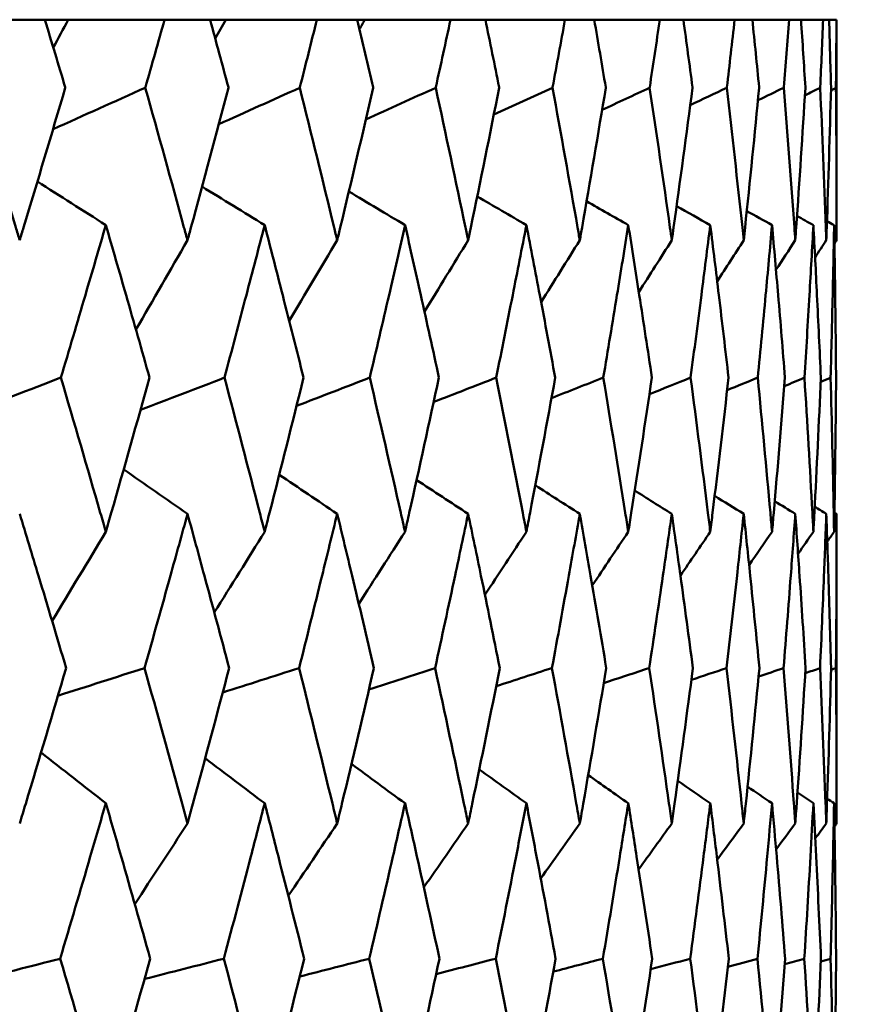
# Model space of a CAD drawing. Header units: millimetres. Extents: x 61 to 1929, y 482 to 2664.
# Tile 172 of 219: x 1033.46 to 1036.68, y 717.6 to 721.35. Entities that reach past the tile are written whole.
import ezdxf

# ---------------------------------------------------------------- set-up
doc = ezdxf.new("R2010")
doc.units = ezdxf.units.MM
doc.header["$LTSCALE"] = 10
doc.layers.add('Widoczne (ISO)', color=7, linetype='Continuous', lineweight=50)

msp = doc.modelspace()

# ---------------------------------------------------------------- linework, layer by layer
at = {"layer": 'Widoczne (ISO)'}
for p, q in [((1033.5567, 721.3536), (1033.3635, 721.3536)), ((1033.5567, 721.3536), (1033.6457, 721.3536)), ((1033.6457, 721.3536), (1034.0128, 721.3536)), ((1034.1865, 721.3536), (1034.0128, 721.3536)), ((1034.1865, 721.3536), (1034.2459, 721.3536)), ((1034.2459, 721.3536), (1034.5933, 721.3536)), ((1034.7468, 721.3536), (1034.5933, 721.3536)), ((1034.7468, 721.3536), (1034.7764, 721.3536)), ((1034.7764, 721.3536), (1035.1026, 721.3536)), ((1035.2354, 721.3536), (1035.1026, 721.3536)), ((1035.2354, 721.3536), (1035.5389, 721.3536)), ((1035.6503, 721.3536), (1035.5389, 721.3536)), ((1035.6503, 721.3536), (1035.9003, 721.3536)), ((1035.9899, 721.3536), (1035.9003, 721.3536)), ((1035.9899, 721.3536), (1036.1854, 721.3536)), ((1036.253, 721.3536), (1036.1854, 721.3536)), ((1036.253, 721.3536), (1036.3931, 721.3536)), ((1036.4383, 721.3536), (1036.3931, 721.3536)), ((1036.4383, 721.3536), (1036.5226, 721.3536)), ((1036.5453, 721.3536), (1036.5226, 721.3536)), ((1036.5453, 721.3536), (1036.5734, 721.3536)), ((1036.5742, 721.3536), (1036.5734, 721.3536)), ((1036.5742, 721.3536), (1036.5742, 720.5133)), ((1036.5742, 719.4706), (1036.5742, 718.2908))]:
    msp.add_line(p, q, dxfattribs=at)
msp.add_circle((1016.5742, 751.3536), 50, dxfattribs=at)
for points, knots in [([(1033.6347, 721.0943), (1033.6345, 721.0948), (1033.6344, 721.0954), (1033.6086, 721.1818), (1033.5827, 721.2677), (1033.5567, 721.3536)], [0.02951568, 0.02951568, 0.02951568, 0.02951568, 0.02969929, 0.02969929, 0.05939589, 0.05939589, 0.05939589, 0.05939589]), ([(1034.0128, 721.3536), (1033.9887, 721.2677), (1033.9644, 721.1818), (1033.9399, 721.0954), (1033.9397, 721.0948), (1033.9396, 721.0943)], [0, 0, 0, 0, 0.02969567, 0.02969567, 0.02988021, 0.02988021, 0.02988021, 0.02988021]), ([(1034.2564, 721.0943), (1034.2563, 721.0948), (1034.2561, 721.0954), (1034.233, 721.1818), (1034.2098, 721.2677), (1034.1865, 721.3536)], [0.02951568, 0.02951568, 0.02951568, 0.02951568, 0.02969929, 0.02969929, 0.05939589, 0.05939589, 0.05939589, 0.05939589]), ([(1034.5933, 721.3536), (1034.5719, 721.2677), (1034.5504, 721.1818), (1034.5286, 721.0954), (1034.5284, 721.0948), (1034.5283, 721.0943)], [0, 0, 0, 0, 0.02969567, 0.02969567, 0.02988021, 0.02988021, 0.02988021, 0.02988021]), ([(1034.8083, 721.0943), (1034.8082, 721.0948), (1034.8081, 721.0954), (1034.7877, 721.1818), (1034.7674, 721.2677), (1034.7468, 721.3536)], [0.02951568, 0.02951568, 0.02951568, 0.02951568, 0.02969929, 0.02969929, 0.05939589, 0.05939589, 0.05939589, 0.05939589]), ([(1035.1026, 721.3536), (1035.0841, 721.2677), (1035.0654, 721.1818), (1035.0464, 721.0954), (1035.0463, 721.0948), (1035.0462, 721.0943)], [0, 0, 0, 0, 0.02969567, 0.02969567, 0.02988021, 0.02988021, 0.02988021, 0.02988021]), ([(1035.2883, 721.0943), (1035.2882, 721.0948), (1035.2881, 721.0954), (1035.2706, 721.1818), (1035.2531, 721.2677), (1035.2354, 721.3536)], [0.02951568, 0.02951568, 0.02951568, 0.02951568, 0.02969929, 0.02969929, 0.05939589, 0.05939589, 0.05939589, 0.05939589]), ([(1035.5389, 721.3536), (1035.5232, 721.2677), (1035.5074, 721.1818), (1035.4914, 721.0954), (1035.4913, 721.0948), (1035.4912, 721.0943)], [0, 0, 0, 0, 0.02969567, 0.02969567, 0.02988021, 0.02988021, 0.02988021, 0.02988021]), ([(1035.6944, 721.0943), (1035.6943, 721.0948), (1035.6942, 721.0954), (1035.6797, 721.1818), (1035.6651, 721.2677), (1035.6503, 721.3536)], [0.02951568, 0.02951568, 0.02951568, 0.02951568, 0.02969929, 0.02969929, 0.05939589, 0.05939589, 0.05939589, 0.05939589]), ([(1035.9003, 721.3536), (1035.8876, 721.2677), (1035.8747, 721.1818), (1035.8617, 721.0954), (1035.8616, 721.0948), (1035.8615, 721.0943)], [0, 0, 0, 0, 0.02969567, 0.02969567, 0.02988021, 0.02988021, 0.02988021, 0.02988021]), ([(1036.0251, 721.0943), (1036.025, 721.0948), (1036.0249, 721.0954), (1036.0134, 721.1818), (1036.0018, 721.2677), (1035.9899, 721.3536)], [0.02951568, 0.02951568, 0.02951568, 0.02951568, 0.02969929, 0.02969929, 0.05939589, 0.05939589, 0.05939589, 0.05939589]), ([(1036.1854, 721.3536), (1036.1757, 721.2677), (1036.1659, 721.1818), (1036.1558, 721.0954), (1036.1558, 721.0948), (1036.1557, 721.0943)], [0, 0, 0, 0, 0.02969567, 0.02969567, 0.02988021, 0.02988021, 0.02988021, 0.02988021]), ([(1036.2789, 721.0943), (1036.2789, 721.0948), (1036.2788, 721.0954), (1036.2704, 721.1818), (1036.2617, 721.2677), (1036.253, 721.3536)], [0.02951568, 0.02951568, 0.02951568, 0.02951568, 0.02969929, 0.02969929, 0.05939589, 0.05939589, 0.05939589, 0.05939589]), ([(1036.3931, 721.3536), (1036.3865, 721.2677), (1036.3797, 721.1818), (1036.3727, 721.0954), (1036.3727, 721.0948), (1036.3726, 721.0943)], [0, 0, 0, 0, 0.02969567, 0.02969567, 0.02988021, 0.02988021, 0.02988021, 0.02988021]), ([(1036.4551, 721.0943), (1036.455, 721.0948), (1036.455, 721.0954), (1036.4496, 721.1818), (1036.444, 721.2677), (1036.4383, 721.3536)], [0.02951568, 0.02951568, 0.02951568, 0.02951568, 0.02969929, 0.02969929, 0.05939589, 0.05939589, 0.05939589, 0.05939589]), ([(1036.5226, 721.3536), (1036.5191, 721.2677), (1036.5154, 721.1818), (1036.5115, 721.0954), (1036.5114, 721.0948), (1036.5114, 721.0943)], [0, 0, 0, 0, 0.02969567, 0.02969567, 0.02988021, 0.02988021, 0.02988021, 0.02988021]), ([(1036.5527, 721.0943), (1036.5527, 721.0948), (1036.5527, 721.0954), (1036.5504, 721.1818), (1036.5479, 721.2677), (1036.5453, 721.3536)], [0.02951568, 0.02951568, 0.02951568, 0.02951568, 0.02969929, 0.02969929, 0.05939589, 0.05939589, 0.05939589, 0.05939589]), ([(1036.5734, 721.3536), (1036.573, 721.2677), (1036.5723, 721.1818), (1036.5715, 721.0954), (1036.5715, 721.0948), (1036.5715, 721.0943)], [0, 0, 0, 0, 0.02969567, 0.02969567, 0.02988021, 0.02988021, 0.02988021, 0.02988021]), ([(1033.2823, 721.0943), (1033.3375, 720.917), (1033.392, 720.7396), (1033.4509, 720.546), (1033.4558, 720.5296), (1033.4608, 720.5133)], [0.0297954, 0.0297954, 0.0297954, 0.0297954, 0.09092493, 0.09092493, 0.09655955, 0.09655955, 0.09655955, 0.09655955]), ([(1033.4608, 720.5133), (1033.4657, 720.5295), (1033.4706, 720.5457), (1033.5292, 720.7394), (1033.5823, 720.9169), (1033.6347, 721.0943)], [0.0853813, 0.0853813, 0.0853813, 0.0853813, 0.09097809, 0.09097809, 0.15214536, 0.15214536, 0.15214536, 0.15214536]), ([(1033.9396, 721.0943), (1033.9894, 720.917), (1034.0385, 720.7396), (1034.0914, 720.546), (1034.0959, 720.5296), (1034.1004, 720.5133)], [0.0297954, 0.0297954, 0.0297954, 0.0297954, 0.09092493, 0.09092493, 0.09655955, 0.09655955, 0.09655955, 0.09655955]), ([(1034.1004, 720.5133), (1034.1048, 720.5295), (1034.1092, 720.5457), (1034.1619, 720.7394), (1034.2095, 720.9169), (1034.2564, 721.0943)], [0.0853813, 0.0853813, 0.0853813, 0.0853813, 0.09097809, 0.09097809, 0.15214536, 0.15214536, 0.15214536, 0.15214536]), ([(1034.5283, 721.0943), (1034.5725, 720.917), (1034.6161, 720.7396), (1034.6629, 720.546), (1034.6668, 720.5296), (1034.6708, 720.5133)], [0.0297954, 0.0297954, 0.0297954, 0.0297954, 0.09092493, 0.09092493, 0.09655955, 0.09655955, 0.09655955, 0.09655955]), ([(1034.6708, 720.5133), (1034.6747, 720.5295), (1034.6786, 720.5457), (1034.7251, 720.7394), (1034.7671, 720.9169), (1034.8083, 721.0943)], [0.0853813, 0.0853813, 0.0853813, 0.0853813, 0.09097809, 0.09097809, 0.15214536, 0.15214536, 0.15214536, 0.15214536]), ([(1035.0462, 721.0943), (1035.0847, 720.917), (1035.1225, 720.7396), (1035.1629, 720.546), (1035.1664, 720.5296), (1035.1698, 720.5133)], [0.0297954, 0.0297954, 0.0297954, 0.0297954, 0.09092493, 0.09092493, 0.09655955, 0.09655955, 0.09655955, 0.09655955]), ([(1035.1698, 720.5133), (1035.1731, 720.5295), (1035.1765, 720.5457), (1035.2167, 720.7394), (1035.2529, 720.9169), (1035.2883, 721.0943)], [0.0853813, 0.0853813, 0.0853813, 0.0853813, 0.09097809, 0.09097809, 0.15214536, 0.15214536, 0.15214536, 0.15214536]), ([(1035.4912, 721.0943), (1035.5238, 720.917), (1035.5556, 720.7396), (1035.5896, 720.546), (1035.5925, 720.5296), (1035.5954, 720.5133)], [0.0297954, 0.0297954, 0.0297954, 0.0297954, 0.09092493, 0.09092493, 0.09655955, 0.09655955, 0.09655955, 0.09655955]), ([(1035.5954, 720.5133), (1035.5982, 720.5295), (1035.601, 720.5457), (1035.6348, 720.7394), (1035.6649, 720.9169), (1035.6944, 721.0943)], [0.0853813, 0.0853813, 0.0853813, 0.0853813, 0.09097809, 0.09097809, 0.15214536, 0.15214536, 0.15214536, 0.15214536]), ([(1035.8615, 721.0943), (1035.8881, 720.917), (1035.9139, 720.7396), (1035.9413, 720.546), (1035.9436, 720.5296), (1035.9459, 720.5133)], [0.0297954, 0.0297954, 0.0297954, 0.0297954, 0.09092493, 0.09092493, 0.09655955, 0.09655955, 0.09655955, 0.09655955]), ([(1035.9459, 720.5133), (1035.9482, 720.5295), (1035.9505, 720.5457), (1035.9776, 720.7394), (1036.0017, 720.9169), (1036.0251, 721.0943)], [0.0853813, 0.0853813, 0.0853813, 0.0853813, 0.09097809, 0.09097809, 0.15214536, 0.15214536, 0.15214536, 0.15214536]), ([(1036.1557, 721.0943), (1036.1761, 720.917), (1036.1958, 720.7396), (1036.2165, 720.546), (1036.2182, 720.5296), (1036.22, 720.5133)], [0.0297954, 0.0297954, 0.0297954, 0.0297954, 0.09092493, 0.09092493, 0.09655955, 0.09655955, 0.09655955, 0.09655955]), ([(1036.22, 720.5133), (1036.2217, 720.5295), (1036.2234, 720.5457), (1036.2438, 720.7394), (1036.2617, 720.9169), (1036.2789, 721.0943)], [0.0853813, 0.0853813, 0.0853813, 0.0853813, 0.09097809, 0.09097809, 0.15214536, 0.15214536, 0.15214536, 0.15214536]), ([(1036.3726, 721.0943), (1036.3868, 720.917), (1036.4003, 720.7396), (1036.4142, 720.546), (1036.4154, 720.5296), (1036.4165, 720.5133)], [0.0297954, 0.0297954, 0.0297954, 0.0297954, 0.09092493, 0.09092493, 0.09655955, 0.09655955, 0.09655955, 0.09655955]), ([(1036.4165, 720.5133), (1036.4177, 720.5295), (1036.4188, 720.5457), (1036.4324, 720.7394), (1036.4441, 720.9169), (1036.4551, 721.0943)], [0.0853813, 0.0853813, 0.0853813, 0.0853813, 0.09097809, 0.09097809, 0.15214536, 0.15214536, 0.15214536, 0.15214536]), ([(1036.5114, 721.0943), (1036.5194, 720.917), (1036.5266, 720.7396), (1036.5336, 720.546), (1036.5342, 720.5296), (1036.5348, 720.5133)], [0.0297954, 0.0297954, 0.0297954, 0.0297954, 0.09092493, 0.09092493, 0.09655955, 0.09655955, 0.09655955, 0.09655955]), ([(1036.5348, 720.5133), (1036.5353, 720.5295), (1036.5359, 720.5457), (1036.5426, 720.7394), (1036.5481, 720.9169), (1036.5527, 721.0943)], [0.0853813, 0.0853813, 0.0853813, 0.0853813, 0.09097809, 0.09097809, 0.15214536, 0.15214536, 0.15214536, 0.15214536]), ([(1036.5715, 721.0943), (1036.5732, 720.917), (1036.5741, 720.7396), (1036.5742, 720.546), (1036.5742, 720.5296), (1036.5742, 720.5133)], [0.0297954, 0.0297954, 0.0297954, 0.0297954, 0.09092493, 0.09092493, 0.09655955, 0.09655955, 0.09655955, 0.09655955]), ([(1033.7891, 720.571), (1033.7632, 720.4821), (1033.7372, 720.3932), (1033.6801, 720.1994), (1033.649, 720.0945), (1033.6176, 719.9896)], [0.03078053, 0.03078053, 0.03078053, 0.03078053, 0.06149921, 0.06149921, 0.09773041, 0.09773041, 0.09773041, 0.09773041]), ([(1033.9558, 719.9896), (1033.9261, 720.0945), (1033.8963, 720.1994), (1033.8407, 720.3931), (1033.8149, 720.482), (1033.7891, 720.571)], [0.02528165, 0.02528165, 0.02528165, 0.02528165, 0.06150593, 0.06150593, 0.09223152, 0.09223152, 0.09223152, 0.09223152]), ([(1034.3944, 720.571), (1034.3713, 720.4821), (1034.348, 720.3932), (1034.297, 720.1994), (1034.2692, 720.0945), (1034.2411, 719.9896)], [0.03078053, 0.03078053, 0.03078053, 0.03078053, 0.06149921, 0.06149921, 0.09773041, 0.09773041, 0.09773041, 0.09773041]), ([(1034.5427, 719.9896), (1034.5164, 720.0945), (1034.4898, 720.1994), (1034.4403, 720.3931), (1034.4174, 720.482), (1034.3944, 720.571)], [0.02528165, 0.02528165, 0.02528165, 0.02528165, 0.06150593, 0.06150593, 0.09223152, 0.09223152, 0.09223152, 0.09223152]), ([(1034.9293, 720.571), (1034.9091, 720.4821), (1034.8888, 720.3932), (1034.844, 720.1994), (1034.8196, 720.0945), (1034.7949, 719.9896)], [0.03078053, 0.03078053, 0.03078053, 0.03078053, 0.06149921, 0.06149921, 0.09773041, 0.09773041, 0.09773041, 0.09773041]), ([(1035.0587, 719.9896), (1035.0358, 720.0945), (1035.0127, 720.1994), (1034.9695, 720.3931), (1034.9495, 720.482), (1034.9293, 720.571)], [0.02528165, 0.02528165, 0.02528165, 0.02528165, 0.06150593, 0.06150593, 0.09223152, 0.09223152, 0.09223152, 0.09223152]), ([(1035.3918, 720.571), (1035.3746, 720.4821), (1035.3572, 720.3932), (1035.3189, 720.1994), (1035.298, 720.0945), (1035.2767, 719.9896)], [0.03078053, 0.03078053, 0.03078053, 0.03078053, 0.06149921, 0.06149921, 0.09773041, 0.09773041, 0.09773041, 0.09773041]), ([(1035.5017, 719.9896), (1035.4824, 720.0945), (1035.4628, 720.1994), (1035.4261, 720.3931), (1035.4091, 720.482), (1035.3918, 720.571)], [0.02528165, 0.02528165, 0.02528165, 0.02528165, 0.06150593, 0.06150593, 0.09223152, 0.09223152, 0.09223152, 0.09223152]), ([(1035.7801, 720.571), (1035.7659, 720.4821), (1035.7516, 720.3932), (1035.7199, 720.1994), (1035.7025, 720.0945), (1035.6848, 719.9896)], [0.03078053, 0.03078053, 0.03078053, 0.03078053, 0.06149921, 0.06149921, 0.09773041, 0.09773041, 0.09773041, 0.09773041]), ([(1035.8701, 719.9896), (1035.8544, 720.0945), (1035.8384, 720.1994), (1035.8083, 720.3931), (1035.7943, 720.482), (1035.7801, 720.571)], [0.02528165, 0.02528165, 0.02528165, 0.02528165, 0.06150593, 0.06150593, 0.09223152, 0.09223152, 0.09223152, 0.09223152]), ([(1036.0926, 720.571), (1036.0815, 720.4821), (1036.0702, 720.3932), (1036.0452, 720.1994), (1036.0315, 720.0945), (1036.0174, 719.9896)], [0.03078053, 0.03078053, 0.03078053, 0.03078053, 0.06149921, 0.06149921, 0.09773041, 0.09773041, 0.09773041, 0.09773041]), ([(1036.1623, 719.9896), (1036.1502, 720.0945), (1036.1379, 720.1994), (1036.1145, 720.3931), (1036.1037, 720.482), (1036.0926, 720.571)], [0.02528165, 0.02528165, 0.02528165, 0.02528165, 0.06150593, 0.06150593, 0.09223152, 0.09223152, 0.09223152, 0.09223152]), ([(1036.328, 720.571), (1036.32, 720.4821), (1036.3119, 720.3932), (1036.2938, 720.1994), (1036.2837, 720.0945), (1036.2733, 719.9896)], [0.03078053, 0.03078053, 0.03078053, 0.03078053, 0.06149921, 0.06149921, 0.09773041, 0.09773041, 0.09773041, 0.09773041]), ([(1036.3772, 719.9896), (1036.3688, 720.0945), (1036.3602, 720.1994), (1036.3437, 720.3931), (1036.3359, 720.482), (1036.328, 720.571)], [0.02528165, 0.02528165, 0.02528165, 0.02528165, 0.06150593, 0.06150593, 0.09223152, 0.09223152, 0.09223152, 0.09223152]), ([(1036.4855, 720.571), (1036.4807, 720.4821), (1036.4757, 720.3932), (1036.4644, 720.1994), (1036.4581, 720.0945), (1036.4515, 719.9896)], [0.03078053, 0.03078053, 0.03078053, 0.03078053, 0.06149921, 0.06149921, 0.09773041, 0.09773041, 0.09773041, 0.09773041]), ([(1036.514, 719.9896), (1036.5093, 720.0945), (1036.5044, 720.1994), (1036.4948, 720.3931), (1036.4903, 720.482), (1036.4855, 720.571)], [0.02528165, 0.02528165, 0.02528165, 0.02528165, 0.06150593, 0.06150593, 0.09223152, 0.09223152, 0.09223152, 0.09223152]), ([(1036.5644, 720.571), (1036.5628, 720.4821), (1036.561, 720.3932), (1036.5567, 720.1994), (1036.554, 720.0945), (1036.5512, 719.9896)], [0.03078053, 0.03078053, 0.03078053, 0.03078053, 0.06149921, 0.06149921, 0.09773041, 0.09773041, 0.09773041, 0.09773041]), ([(1036.572, 719.9896), (1036.5711, 720.0945), (1036.57, 720.1994), (1036.5674, 720.3931), (1036.566, 720.482), (1036.5644, 720.571)], [0.02528165, 0.02528165, 0.02528165, 0.02528165, 0.06150593, 0.06150593, 0.09223152, 0.09223152, 0.09223152, 0.09223152]), ([(1033.6176, 719.9896), (1033.6684, 719.8181), (1033.7185, 719.6466), (1033.7751, 719.4508), (1033.7821, 719.4265), (1033.7891, 719.4023)], [0.02983351, 0.02983351, 0.02983351, 0.02983351, 0.0889495, 0.0889495, 0.09731113, 0.09731113, 0.09731113, 0.09731113]), ([(1033.7891, 719.4023), (1033.796, 719.4264), (1033.803, 719.4506), (1033.8591, 719.6464), (1033.9077, 719.818), (1033.9558, 719.9896)], [0.0806421, 0.0806421, 0.0806421, 0.0806421, 0.08897282, 0.08897282, 0.14811965, 0.14811965, 0.14811965, 0.14811965]), ([(1034.2411, 719.9896), (1034.2866, 719.8181), (1034.3314, 719.6466), (1034.3819, 719.4508), (1034.3881, 719.4265), (1034.3944, 719.4023)], [0.02983351, 0.02983351, 0.02983351, 0.02983351, 0.0889495, 0.0889495, 0.09731113, 0.09731113, 0.09731113, 0.09731113]), ([(1034.3944, 719.4023), (1034.4006, 719.4264), (1034.4068, 719.4506), (1034.4568, 719.6464), (1034.5001, 719.818), (1034.5427, 719.9896)], [0.0806421, 0.0806421, 0.0806421, 0.0806421, 0.08897282, 0.08897282, 0.14811965, 0.14811965, 0.14811965, 0.14811965]), ([(1034.7949, 719.9896), (1034.8349, 719.8181), (1034.8742, 719.6466), (1034.9184, 719.4508), (1034.9239, 719.4265), (1034.9293, 719.4023)], [0.02983351, 0.02983351, 0.02983351, 0.02983351, 0.0889495, 0.0889495, 0.09731113, 0.09731113, 0.09731113, 0.09731113]), ([(1034.9293, 719.4023), (1034.9347, 719.4264), (1034.9402, 719.4506), (1034.9839, 719.6464), (1035.0216, 719.818), (1035.0587, 719.9896)], [0.0806421, 0.0806421, 0.0806421, 0.0806421, 0.08897282, 0.08897282, 0.14811965, 0.14811965, 0.14811965, 0.14811965]), ([(1035.2767, 719.9896), (1035.3111, 719.8181), (1035.3448, 719.6466), (1035.3825, 719.4508), (1035.3872, 719.4265), (1035.3918, 719.4023)], [0.02983351, 0.02983351, 0.02983351, 0.02983351, 0.0889495, 0.0889495, 0.09731113, 0.09731113, 0.09731113, 0.09731113]), ([(1035.3918, 719.4023), (1035.3965, 719.4264), (1035.4011, 719.4506), (1035.4384, 719.6464), (1035.4704, 719.818), (1035.5017, 719.9896)], [0.0806421, 0.0806421, 0.0806421, 0.0806421, 0.08897282, 0.08897282, 0.14811965, 0.14811965, 0.14811965, 0.14811965]), ([(1035.6848, 719.9896), (1035.7134, 719.8181), (1035.7413, 719.6466), (1035.7724, 719.4508), (1035.7763, 719.4265), (1035.7801, 719.4023)], [0.02983351, 0.02983351, 0.02983351, 0.02983351, 0.0889495, 0.0889495, 0.09731113, 0.09731113, 0.09731113, 0.09731113]), ([(1035.7801, 719.4023), (1035.7839, 719.4264), (1035.7877, 719.4506), (1035.8184, 719.6464), (1035.8446, 719.818), (1035.8701, 719.9896)], [0.0806421, 0.0806421, 0.0806421, 0.0806421, 0.08897282, 0.08897282, 0.14811965, 0.14811965, 0.14811965, 0.14811965]), ([(1036.0174, 719.9896), (1036.0402, 719.8181), (1036.0622, 719.6466), (1036.0866, 719.4508), (1036.0896, 719.4265), (1036.0926, 719.4023)], [0.02983351, 0.02983351, 0.02983351, 0.02983351, 0.0889495, 0.0889495, 0.09731113, 0.09731113, 0.09731113, 0.09731113]), ([(1036.0926, 719.4023), (1036.0955, 719.4264), (1036.0985, 719.4506), (1036.1224, 719.6464), (1036.1427, 719.818), (1036.1623, 719.9896)], [0.0806421, 0.0806421, 0.0806421, 0.0806421, 0.08897282, 0.08897282, 0.14811965, 0.14811965, 0.14811965, 0.14811965]), ([(1036.2733, 719.9896), (1036.2901, 719.8181), (1036.3061, 719.6466), (1036.3237, 719.4508), (1036.3258, 719.4265), (1036.328, 719.4023)], [0.02983351, 0.02983351, 0.02983351, 0.02983351, 0.0889495, 0.0889495, 0.09731113, 0.09731113, 0.09731113, 0.09731113]), ([(1036.328, 719.4023), (1036.3301, 719.4264), (1036.3323, 719.4506), (1036.3493, 719.6464), (1036.3636, 719.818), (1036.3772, 719.9896)], [0.0806421, 0.0806421, 0.0806421, 0.0806421, 0.08897282, 0.08897282, 0.14811965, 0.14811965, 0.14811965, 0.14811965]), ([(1036.4515, 719.9896), (1036.4622, 719.8181), (1036.4722, 719.6466), (1036.4829, 719.4508), (1036.4842, 719.4265), (1036.4855, 719.4023)], [0.02983351, 0.02983351, 0.02983351, 0.02983351, 0.0889495, 0.0889495, 0.09731113, 0.09731113, 0.09731113, 0.09731113]), ([(1036.4855, 719.4023), (1036.4868, 719.4264), (1036.488, 719.4506), (1036.4982, 719.6464), (1036.5064, 719.818), (1036.514, 719.9896)], [0.0806421, 0.0806421, 0.0806421, 0.0806421, 0.08897282, 0.08897282, 0.14811965, 0.14811965, 0.14811965, 0.14811965]), ([(1036.5512, 719.9896), (1036.5558, 719.8181), (1036.5598, 719.6466), (1036.5635, 719.4508), (1036.5639, 719.4265), (1036.5644, 719.4023)], [0.02983351, 0.02983351, 0.02983351, 0.02983351, 0.0889495, 0.0889495, 0.09731113, 0.09731113, 0.09731113, 0.09731113]), ([(1036.5644, 719.4023), (1036.5648, 719.4264), (1036.5652, 719.4506), (1036.5685, 719.6464), (1036.5706, 719.818), (1036.572, 719.9896)], [0.0806421, 0.0806421, 0.0806421, 0.0806421, 0.08897282, 0.08897282, 0.14811965, 0.14811965, 0.14811965, 0.14811965]), ([(1033.6378, 718.8831), (1033.603, 719.0005), (1033.5678, 719.1178), (1033.5086, 719.3136), (1033.4848, 719.3921), (1033.4608, 719.4706)], [0.02104899, 0.02104899, 0.02104899, 0.02104899, 0.0615671, 0.0615671, 0.08866561, 0.08866561, 0.08866561, 0.08866561]), ([(1034.1004, 719.4706), (1034.0788, 719.3921), (1034.0571, 719.3137), (1034.0027, 719.1179), (1033.9698, 719.0005), (1033.9366, 718.8831)], [0.03448054, 0.03448054, 0.03448054, 0.03448054, 0.06157222, 0.06157222, 0.10209717, 0.10209717, 0.10209717, 0.10209717]), ([(1034.2592, 718.8831), (1034.228, 719.0005), (1034.1965, 719.1178), (1034.1433, 719.3136), (1034.1219, 719.3921), (1034.1004, 719.4706)], [0.02104899, 0.02104899, 0.02104899, 0.02104899, 0.0615671, 0.0615671, 0.08866561, 0.08866561, 0.08866561, 0.08866561]), ([(1034.6708, 719.4706), (1034.6517, 719.3921), (1034.6325, 719.3137), (1034.5843, 719.1179), (1034.5551, 719.0005), (1034.5257, 718.8831)], [0.03448054, 0.03448054, 0.03448054, 0.03448054, 0.06157222, 0.06157222, 0.10209717, 0.10209717, 0.10209717, 0.10209717]), ([(1034.8108, 718.8831), (1034.7833, 719.0005), (1034.7556, 719.1178), (1034.7087, 719.3136), (1034.6898, 719.3921), (1034.6708, 719.4706)], [0.02104899, 0.02104899, 0.02104899, 0.02104899, 0.0615671, 0.0615671, 0.08866561, 0.08866561, 0.08866561, 0.08866561]), ([(1035.1698, 719.4706), (1035.1533, 719.3921), (1035.1367, 719.3137), (1035.0949, 719.1179), (1035.0695, 719.0005), (1035.0439, 718.8831)], [0.03448054, 0.03448054, 0.03448054, 0.03448054, 0.06157222, 0.06157222, 0.10209717, 0.10209717, 0.10209717, 0.10209717]), ([(1035.2904, 718.8831), (1035.2668, 719.0005), (1035.243, 719.1178), (1035.2026, 719.3136), (1035.1862, 719.3921), (1035.1698, 719.4706)], [0.02104899, 0.02104899, 0.02104899, 0.02104899, 0.0615671, 0.0615671, 0.08866561, 0.08866561, 0.08866561, 0.08866561]), ([(1035.5954, 719.4706), (1035.5815, 719.3921), (1035.5676, 719.3137), (1035.5324, 719.1179), (1035.5109, 719.0005), (1035.4892, 718.8831)], [0.03448054, 0.03448054, 0.03448054, 0.03448054, 0.06157222, 0.06157222, 0.10209717, 0.10209717, 0.10209717, 0.10209717]), ([(1035.6962, 718.8831), (1035.6766, 719.0005), (1035.6566, 719.1178), (1035.6229, 719.3136), (1035.6092, 719.3921), (1035.5954, 719.4706)], [0.02104899, 0.02104899, 0.02104899, 0.02104899, 0.0615671, 0.0615671, 0.08866561, 0.08866561, 0.08866561, 0.08866561]), ([(1035.9459, 719.4706), (1035.9348, 719.3921), (1035.9235, 719.3137), (1035.895, 719.1179), (1035.8776, 719.0005), (1035.8599, 718.8831)], [0.03448054, 0.03448054, 0.03448054, 0.03448054, 0.06157222, 0.06157222, 0.10209717, 0.10209717, 0.10209717, 0.10209717]), ([(1036.0264, 718.8831), (1036.0109, 719.0005), (1035.995, 719.1178), (1035.968, 719.3136), (1035.957, 719.3921), (1035.9459, 719.4706)], [0.02104899, 0.02104899, 0.02104899, 0.02104899, 0.0615671, 0.0615671, 0.08866561, 0.08866561, 0.08866561, 0.08866561]), ([(1036.22, 719.4706), (1036.2116, 719.3921), (1036.2031, 719.3137), (1036.1814, 719.1179), (1036.1681, 719.0005), (1036.1545, 718.8831)], [0.03448054, 0.03448054, 0.03448054, 0.03448054, 0.06157222, 0.06157222, 0.10209717, 0.10209717, 0.10209717, 0.10209717]), ([(1036.28, 718.8831), (1036.2685, 719.0005), (1036.2568, 719.1178), (1036.2366, 719.3136), (1036.2284, 719.3921), (1036.22, 719.4706)], [0.02104899, 0.02104899, 0.02104899, 0.02104899, 0.0615671, 0.0615671, 0.08866561, 0.08866561, 0.08866561, 0.08866561]), ([(1036.4165, 719.4706), (1036.4109, 719.3921), (1036.4052, 719.3137), (1036.3904, 719.1179), (1036.3813, 719.0005), (1036.3718, 718.8831)], [0.03448054, 0.03448054, 0.03448054, 0.03448054, 0.06157222, 0.06157222, 0.10209717, 0.10209717, 0.10209717, 0.10209717]), ([(1036.4557, 718.8831), (1036.4484, 719.0005), (1036.4408, 719.1178), (1036.4276, 719.3136), (1036.4221, 719.3921), (1036.4165, 719.4706)], [0.02104899, 0.02104899, 0.02104899, 0.02104899, 0.0615671, 0.0615671, 0.08866561, 0.08866561, 0.08866561, 0.08866561]), ([(1036.5348, 719.4706), (1036.532, 719.3921), (1036.529, 719.3137), (1036.5212, 719.1179), (1036.5163, 719.0005), (1036.5109, 718.8831)], [0.03448054, 0.03448054, 0.03448054, 0.03448054, 0.06157222, 0.06157222, 0.10209717, 0.10209717, 0.10209717, 0.10209717]), ([(1036.553, 718.8831), (1036.5499, 719.0005), (1036.5465, 719.1178), (1036.5402, 719.3136), (1036.5376, 719.3921), (1036.5348, 719.4706)], [0.02104899, 0.02104899, 0.02104899, 0.02104899, 0.0615671, 0.0615671, 0.08866561, 0.08866561, 0.08866561, 0.08866561]), ([(1036.5742, 719.4706), (1036.5742, 719.3921), (1036.5741, 719.3137), (1036.5733, 719.1179), (1036.5725, 719.0005), (1036.5714, 718.8831)], [0.03448054, 0.03448054, 0.03448054, 0.03448054, 0.06157222, 0.06157222, 0.10209717, 0.10209717, 0.10209717, 0.10209717]), ([(1033.4608, 718.2908), (1033.4684, 718.316), (1033.476, 718.3412), (1033.5356, 718.5386), (1033.587, 718.7109), (1033.6378, 718.8831)], [0.07597559, 0.07597559, 0.07597559, 0.07597559, 0.08464777, 0.08464777, 0.14401425, 0.14401425, 0.14401425, 0.14401425]), ([(1033.9366, 718.8831), (1033.9849, 718.7109), (1034.0326, 718.5387), (1034.0866, 718.3413), (1034.0935, 718.3161), (1034.1004, 718.2908)], [0.02530969, 0.02530969, 0.02530969, 0.02530969, 0.08465152, 0.08465152, 0.09334823, 0.09334823, 0.09334823, 0.09334823]), ([(1034.1004, 718.2908), (1034.1072, 718.316), (1034.1141, 718.3412), (1034.1676, 718.5386), (1034.2137, 718.7109), (1034.2592, 718.8831)], [0.07597559, 0.07597559, 0.07597559, 0.07597559, 0.08464777, 0.08464777, 0.14401425, 0.14401425, 0.14401425, 0.14401425]), ([(1034.5257, 718.8831), (1034.5686, 718.7109), (1034.6109, 718.5387), (1034.6586, 718.3413), (1034.6647, 718.3161), (1034.6708, 718.2908)], [0.02530969, 0.02530969, 0.02530969, 0.02530969, 0.08465152, 0.08465152, 0.09334823, 0.09334823, 0.09334823, 0.09334823]), ([(1034.6708, 718.2908), (1034.6768, 718.316), (1034.6829, 718.3412), (1034.7302, 718.5386), (1034.7708, 718.7109), (1034.8108, 718.8831)], [0.07597559, 0.07597559, 0.07597559, 0.07597559, 0.08464777, 0.08464777, 0.14401425, 0.14401425, 0.14401425, 0.14401425]), ([(1035.0439, 718.8831), (1035.0812, 718.7109), (1035.1179, 718.5387), (1035.1592, 718.3413), (1035.1645, 718.3161), (1035.1698, 718.2908)], [0.02530969, 0.02530969, 0.02530969, 0.02530969, 0.08465152, 0.08465152, 0.09334823, 0.09334823, 0.09334823, 0.09334823]), ([(1035.1698, 718.2908), (1035.175, 718.316), (1035.1802, 718.3412), (1035.2211, 718.5386), (1035.2561, 718.7109), (1035.2904, 718.8831)], [0.07597559, 0.07597559, 0.07597559, 0.07597559, 0.08464777, 0.08464777, 0.14401425, 0.14401425, 0.14401425, 0.14401425]), ([(1035.4892, 718.8831), (1035.5209, 718.7109), (1035.5518, 718.5387), (1035.5865, 718.3413), (1035.5909, 718.3161), (1035.5954, 718.2908)], [0.02530969, 0.02530969, 0.02530969, 0.02530969, 0.08465152, 0.08465152, 0.09334823, 0.09334823, 0.09334823, 0.09334823]), ([(1035.5954, 718.2908), (1035.5998, 718.316), (1035.6041, 718.3412), (1035.6384, 718.5386), (1035.6676, 718.7109), (1035.6962, 718.8831)], [0.07597559, 0.07597559, 0.07597559, 0.07597559, 0.08464777, 0.08464777, 0.14401425, 0.14401425, 0.14401425, 0.14401425]), ([(1035.8599, 718.8831), (1035.8857, 718.7109), (1035.9108, 718.5387), (1035.9388, 718.3413), (1035.9423, 718.3161), (1035.9459, 718.2908)], [0.02530969, 0.02530969, 0.02530969, 0.02530969, 0.08465152, 0.08465152, 0.09334823, 0.09334823, 0.09334823, 0.09334823]), ([(1035.9459, 718.2908), (1035.9494, 718.316), (1035.953, 718.3412), (1035.9805, 718.5386), (1036.0038, 718.7109), (1036.0264, 718.8831)], [0.07597559, 0.07597559, 0.07597559, 0.07597559, 0.08464777, 0.08464777, 0.14401425, 0.14401425, 0.14401425, 0.14401425]), ([(1036.1545, 718.8831), (1036.1743, 718.7109), (1036.1935, 718.5387), (1036.2146, 718.3413), (1036.2173, 718.3161), (1036.22, 718.2908)], [0.02530969, 0.02530969, 0.02530969, 0.02530969, 0.08465152, 0.08465152, 0.09334823, 0.09334823, 0.09334823, 0.09334823]), ([(1036.22, 718.2908), (1036.2226, 718.316), (1036.2253, 718.3412), (1036.246, 718.5386), (1036.2633, 718.7109), (1036.28, 718.8831)], [0.07597559, 0.07597559, 0.07597559, 0.07597559, 0.08464777, 0.08464777, 0.14401425, 0.14401425, 0.14401425, 0.14401425]), ([(1036.3718, 718.8831), (1036.3856, 718.7109), (1036.3987, 718.5387), (1036.4129, 718.3413), (1036.4147, 718.3161), (1036.4165, 718.2908)], [0.02530969, 0.02530969, 0.02530969, 0.02530969, 0.08465152, 0.08465152, 0.09334823, 0.09334823, 0.09334823, 0.09334823]), ([(1036.4165, 718.2908), (1036.4183, 718.316), (1036.4201, 718.3412), (1036.4338, 718.5386), (1036.4451, 718.7109), (1036.4557, 718.8831)], [0.07597559, 0.07597559, 0.07597559, 0.07597559, 0.08464777, 0.08464777, 0.14401425, 0.14401425, 0.14401425, 0.14401425]), ([(1036.5109, 718.8831), (1036.5187, 718.7109), (1036.5257, 718.5387), (1036.533, 718.3413), (1036.5339, 718.3161), (1036.5348, 718.2908)], [0.02530969, 0.02530969, 0.02530969, 0.02530969, 0.08465152, 0.08465152, 0.09334823, 0.09334823, 0.09334823, 0.09334823]), ([(1036.5348, 718.2908), (1036.5357, 718.316), (1036.5365, 718.3412), (1036.5433, 718.5386), (1036.5485, 718.7109), (1036.553, 718.8831)], [0.07597559, 0.07597559, 0.07597559, 0.07597559, 0.08464777, 0.08464777, 0.14401425, 0.14401425, 0.14401425, 0.14401425]), ([(1036.5714, 718.8831), (1036.5731, 718.7109), (1036.574, 718.5387), (1036.5742, 718.3413), (1036.5742, 718.3161), (1036.5742, 718.2908)], [0.02530969, 0.02530969, 0.02530969, 0.02530969, 0.08465152, 0.08465152, 0.09334823, 0.09334823, 0.09334823, 0.09334823]), ([(1033.7891, 718.3678), (1033.7695, 718.3002), (1033.7498, 718.2325), (1033.692, 718.0351), (1033.6537, 717.9054), (1033.6151, 717.7757)], [0.03825175, 0.03825175, 0.03825175, 0.03825175, 0.06160817, 0.06160817, 0.10638617, 0.10638617, 0.10638617, 0.10638617]), ([(1033.9582, 717.7757), (1033.9217, 717.9054), (1033.8848, 718.0351), (1033.8282, 718.2325), (1033.8087, 718.3002), (1033.7891, 718.3678)], [0.01681985, 0.01681985, 0.01681985, 0.01681985, 0.06159108, 0.06159108, 0.08495433, 0.08495433, 0.08495433, 0.08495433]), ([(1034.3944, 718.3678), (1034.3769, 718.3002), (1034.3593, 718.2325), (1034.3077, 718.0351), (1034.2734, 717.9054), (1034.2388, 717.7757)], [0.03825175, 0.03825175, 0.03825175, 0.03825175, 0.06160817, 0.06160817, 0.10638617, 0.10638617, 0.10638617, 0.10638617]), ([(1034.5448, 717.7757), (1034.5124, 717.9054), (1034.4797, 718.0351), (1034.4292, 718.2325), (1034.4119, 718.3002), (1034.3944, 718.3678)], [0.01681985, 0.01681985, 0.01681985, 0.01681985, 0.06159108, 0.06159108, 0.08495433, 0.08495433, 0.08495433, 0.08495433]), ([(1034.9293, 718.3678), (1034.914, 718.3002), (1034.8986, 718.2325), (1034.8534, 718.0351), (1034.8233, 717.9054), (1034.7929, 717.7757)], [0.03825175, 0.03825175, 0.03825175, 0.03825175, 0.06160817, 0.06160817, 0.10638617, 0.10638617, 0.10638617, 0.10638617]), ([(1035.0606, 717.7757), (1035.0324, 717.9054), (1035.0038, 718.0351), (1034.9598, 718.2325), (1034.9446, 718.3002), (1034.9293, 718.3678)], [0.01681985, 0.01681985, 0.01681985, 0.01681985, 0.06159108, 0.06159108, 0.08495433, 0.08495433, 0.08495433, 0.08495433]), ([(1035.3918, 718.3678), (1035.3788, 718.3002), (1035.3656, 718.2325), (1035.327, 718.0351), (1035.3012, 717.9054), (1035.275, 717.7757)], [0.03825175, 0.03825175, 0.03825175, 0.03825175, 0.06160817, 0.06160817, 0.10638617, 0.10638617, 0.10638617, 0.10638617]), ([(1035.5033, 717.7757), (1035.4795, 717.9054), (1035.4553, 718.0351), (1035.4178, 718.2325), (1035.4049, 718.3002), (1035.3918, 718.3678)], [0.01681985, 0.01681985, 0.01681985, 0.01681985, 0.06159108, 0.06159108, 0.08495433, 0.08495433, 0.08495433, 0.08495433]), ([(1035.7801, 718.3678), (1035.7694, 718.3002), (1035.7585, 718.2325), (1035.7265, 718.0351), (1035.7051, 717.9054), (1035.6834, 717.7757)], [0.03825175, 0.03825175, 0.03825175, 0.03825175, 0.06160817, 0.06160817, 0.10638617, 0.10638617, 0.10638617, 0.10638617]), ([(1035.8714, 717.7757), (1035.852, 717.9054), (1035.8322, 718.0351), (1035.8015, 718.2325), (1035.7909, 718.3002), (1035.7801, 718.3678)], [0.01681985, 0.01681985, 0.01681985, 0.01681985, 0.06159108, 0.06159108, 0.08495433, 0.08495433, 0.08495433, 0.08495433]), ([(1036.0926, 718.3678), (1036.0842, 718.3002), (1036.0756, 718.2325), (1036.0505, 718.0351), (1036.0336, 717.9054), (1036.0163, 717.7757)], [0.03825175, 0.03825175, 0.03825175, 0.03825175, 0.06160817, 0.06160817, 0.10638617, 0.10638617, 0.10638617, 0.10638617]), ([(1036.1633, 717.7757), (1036.1484, 717.9054), (1036.1331, 718.0351), (1036.1093, 718.2325), (1036.101, 718.3002), (1036.0926, 718.3678)], [0.01681985, 0.01681985, 0.01681985, 0.01681985, 0.06159108, 0.06159108, 0.08495433, 0.08495433, 0.08495433, 0.08495433]), ([(1036.328, 718.3678), (1036.322, 718.3002), (1036.3158, 718.2325), (1036.2976, 718.0351), (1036.2852, 717.9054), (1036.2725, 717.7757)], [0.03825175, 0.03825175, 0.03825175, 0.03825175, 0.06160817, 0.06160817, 0.10638617, 0.10638617, 0.10638617, 0.10638617]), ([(1036.3779, 717.7757), (1036.3676, 717.9054), (1036.3569, 718.0351), (1036.3399, 718.2325), (1036.334, 718.3002), (1036.328, 718.3678)], [0.01681985, 0.01681985, 0.01681985, 0.01681985, 0.06159108, 0.06159108, 0.08495433, 0.08495433, 0.08495433, 0.08495433]), ([(1036.4855, 718.3678), (1036.4818, 718.3002), (1036.4781, 718.2325), (1036.4669, 718.0351), (1036.4591, 717.9054), (1036.4509, 717.7757)], [0.03825175, 0.03825175, 0.03825175, 0.03825175, 0.06160817, 0.06160817, 0.10638617, 0.10638617, 0.10638617, 0.10638617]), ([(1036.5144, 717.7757), (1036.5086, 717.9054), (1036.5025, 718.0351), (1036.4926, 718.2325), (1036.4891, 718.3002), (1036.4855, 718.3678)], [0.01681985, 0.01681985, 0.01681985, 0.01681985, 0.06159108, 0.06159108, 0.08495433, 0.08495433, 0.08495433, 0.08495433]), ([(1036.5644, 718.3678), (1036.5631, 718.3002), (1036.5618, 718.2325), (1036.5576, 718.0351), (1036.5545, 717.9054), (1036.5509, 717.7757)], [0.03825175, 0.03825175, 0.03825175, 0.03825175, 0.06160817, 0.06160817, 0.10638617, 0.10638617, 0.10638617, 0.10638617]), ([(1036.5721, 717.7757), (1036.571, 717.9054), (1036.5695, 718.0351), (1036.5667, 718.2325), (1036.5656, 718.3002), (1036.5644, 718.3678)], [0.01681985, 0.01681985, 0.01681985, 0.01681985, 0.06159108, 0.06159108, 0.08495433, 0.08495433, 0.08495433, 0.08495433]), ([(1033.6151, 717.7757), (1033.6663, 717.6027), (1033.7169, 717.4296), (1033.7743, 717.231), (1033.7817, 717.2054), (1033.7891, 717.1799)], [0.02053386, 0.02053386, 0.02053386, 0.02053386, 0.08016461, 0.08016461, 0.08898694, 0.08898694, 0.08898694, 0.08898694]), ([(1033.7891, 717.1799), (1033.7964, 717.2054), (1033.8038, 717.2309), (1033.8607, 717.4295), (1033.9098, 717.6026), (1033.9582, 717.7757)], [0.07138254, 0.07138254, 0.07138254, 0.07138254, 0.08018544, 0.08018544, 0.13983561, 0.13983561, 0.13983561, 0.13983561]), ([(1034.2388, 717.7757), (1034.2847, 717.6027), (1034.33, 717.4296), (1034.3812, 717.231), (1034.3878, 717.2054), (1034.3944, 717.1799)], [0.02053386, 0.02053386, 0.02053386, 0.02053386, 0.08016461, 0.08016461, 0.08898694, 0.08898694, 0.08898694, 0.08898694]), ([(1034.3944, 717.1799), (1034.4009, 717.2054), (1034.4075, 717.2309), (1034.4583, 717.4295), (1034.5019, 717.6026), (1034.5448, 717.7757)], [0.07138254, 0.07138254, 0.07138254, 0.07138254, 0.08018544, 0.08018544, 0.13983561, 0.13983561, 0.13983561, 0.13983561]), ([(1034.7929, 717.7757), (1034.8332, 717.6027), (1034.873, 717.4296), (1034.9178, 717.231), (1034.9236, 717.2054), (1034.9293, 717.1799)], [0.02053386, 0.02053386, 0.02053386, 0.02053386, 0.08016461, 0.08016461, 0.08898694, 0.08898694, 0.08898694, 0.08898694]), ([(1034.9293, 717.1799), (1034.9351, 717.2054), (1034.9408, 717.2309), (1034.9852, 717.4295), (1035.0232, 717.6026), (1035.0606, 717.7757)], [0.07138254, 0.07138254, 0.07138254, 0.07138254, 0.08018544, 0.08018544, 0.13983561, 0.13983561, 0.13983561, 0.13983561]), ([(1035.275, 717.7757), (1035.3097, 717.6027), (1035.3437, 717.4296), (1035.382, 717.231), (1035.3869, 717.2054), (1035.3918, 717.1799)], [0.02053386, 0.02053386, 0.02053386, 0.02053386, 0.08016461, 0.08016461, 0.08898694, 0.08898694, 0.08898694, 0.08898694]), ([(1035.3918, 717.1799), (1035.3967, 717.2054), (1035.4016, 717.2309), (1035.4394, 717.4295), (1035.4717, 717.6026), (1035.5033, 717.7757)], [0.07138254, 0.07138254, 0.07138254, 0.07138254, 0.08018544, 0.08018544, 0.13983561, 0.13983561, 0.13983561, 0.13983561]), ([(1035.6834, 717.7757), (1035.7122, 717.6027), (1035.7404, 717.4296), (1035.772, 717.231), (1035.7761, 717.2054), (1035.7801, 717.1799)], [0.02053386, 0.02053386, 0.02053386, 0.02053386, 0.08016461, 0.08016461, 0.08898694, 0.08898694, 0.08898694, 0.08898694]), ([(1035.7801, 717.1799), (1035.7841, 717.2054), (1035.7881, 717.2309), (1035.8193, 717.4295), (1035.8457, 717.6026), (1035.8714, 717.7757)], [0.07138254, 0.07138254, 0.07138254, 0.07138254, 0.08018544, 0.08018544, 0.13983561, 0.13983561, 0.13983561, 0.13983561]), ([(1036.0163, 717.7757), (1036.0392, 717.6027), (1036.0615, 717.4296), (1036.0862, 717.231), (1036.0894, 717.2054), (1036.0926, 717.1799)], [0.02053386, 0.02053386, 0.02053386, 0.02053386, 0.08016461, 0.08016461, 0.08898694, 0.08898694, 0.08898694, 0.08898694]), ([(1036.0926, 717.1799), (1036.0957, 717.2054), (1036.0989, 717.2309), (1036.1231, 717.4295), (1036.1436, 717.6026), (1036.1633, 717.7757)], [0.07138254, 0.07138254, 0.07138254, 0.07138254, 0.08018544, 0.08018544, 0.13983561, 0.13983561, 0.13983561, 0.13983561]), ([(1036.2725, 717.7757), (1036.2894, 717.6027), (1036.3056, 717.4296), (1036.3234, 717.231), (1036.3257, 717.2054), (1036.328, 717.1799)], [0.02053386, 0.02053386, 0.02053386, 0.02053386, 0.08016461, 0.08016461, 0.08898694, 0.08898694, 0.08898694, 0.08898694]), ([(1036.328, 717.1799), (1036.3303, 717.2054), (1036.3325, 717.2309), (1036.3498, 717.4295), (1036.3642, 717.6026), (1036.3779, 717.7757)], [0.07138254, 0.07138254, 0.07138254, 0.07138254, 0.08018544, 0.08018544, 0.13983561, 0.13983561, 0.13983561, 0.13983561]), ([(1036.4509, 717.7757), (1036.4618, 717.6027), (1036.4719, 717.4296), (1036.4827, 717.231), (1036.4841, 717.2054), (1036.4855, 717.1799)], [0.02053386, 0.02053386, 0.02053386, 0.02053386, 0.08016461, 0.08016461, 0.08898694, 0.08898694, 0.08898694, 0.08898694]), ([(1036.4855, 717.1799), (1036.4868, 717.2054), (1036.4882, 717.2309), (1036.4985, 717.4295), (1036.5068, 717.6026), (1036.5144, 717.7757)], [0.07138254, 0.07138254, 0.07138254, 0.07138254, 0.08018544, 0.08018544, 0.13983561, 0.13983561, 0.13983561, 0.13983561]), ([(1036.5509, 717.7757), (1036.5557, 717.6027), (1036.5597, 717.4296), (1036.5634, 717.231), (1036.5639, 717.2054), (1036.5644, 717.1799)], [0.02053386, 0.02053386, 0.02053386, 0.02053386, 0.08016461, 0.08016461, 0.08898694, 0.08898694, 0.08898694, 0.08898694]), ([(1036.5644, 717.1799), (1036.5648, 717.2054), (1036.5653, 717.2309), (1036.5685, 717.4295), (1036.5707, 717.6026), (1036.5721, 717.7757)], [0.07138254, 0.07138254, 0.07138254, 0.07138254, 0.08018544, 0.08018544, 0.13983561, 0.13983561, 0.13983561, 0.13983561])]:
    msp.add_open_spline(points, degree=3, knots=knots, dxfattribs=at)
for points in [[(1033.6457, 721.3536), (1033.6268, 721.3181), (1033.6078, 721.2827), (1033.5888, 721.2472)], [(1034.2459, 721.3536), (1034.2327, 721.3295), (1034.2194, 721.3055), (1034.2061, 721.2815)], [(1034.7764, 721.3536), (1034.7695, 721.3414), (1034.7625, 721.3291), (1034.7556, 721.3169)], [(1033.5879, 720.9364), (1033.7051, 720.989), (1033.8224, 721.0417), (1033.9396, 721.0943)], [(1034.2195, 720.9552), (1034.3224, 721.0016), (1034.4254, 721.0479), (1034.5283, 721.0943)], [(1034.7802, 720.9737), (1034.8688, 721.0139), (1034.9575, 721.0541), (1035.0462, 721.0943)], [(1035.2678, 720.9918), (1035.3422, 721.026), (1035.4167, 721.0601), (1035.4912, 721.0943)], [(1035.6803, 721.0099), (1035.7407, 721.0381), (1035.8011, 721.0662), (1035.8615, 721.0943)], [(1036.0163, 721.0281), (1036.0628, 721.0502), (1036.1092, 721.0722), (1036.1557, 721.0943)], [(1036.2743, 721.0465), (1036.3071, 721.0624), (1036.3398, 721.0784), (1036.3726, 721.0943)], [(1036.4533, 721.0652), (1036.4726, 721.0749), (1036.492, 721.0846), (1036.5114, 721.0943)], [(1036.5525, 721.0844), (1036.5588, 721.0877), (1036.5652, 721.091), (1036.5715, 721.0943)], [(1033.7891, 720.571), (1033.7021, 720.6263), (1033.6152, 720.6816), (1033.5282, 720.7369)], [(1034.3944, 720.571), (1034.3148, 720.6199), (1034.2353, 720.6687), (1034.1558, 720.7176)], [(1034.9293, 720.571), (1034.858, 720.6136), (1034.7866, 720.6562), (1034.7152, 720.6987)], [(1035.3918, 720.571), (1035.3293, 720.6074), (1035.2668, 720.6438), (1035.2043, 720.6801)], [(1035.7801, 720.571), (1035.7271, 720.6012), (1035.6741, 720.6314), (1035.6211, 720.6616)], [(1036.0926, 720.571), (1036.0497, 720.595), (1036.0069, 720.6191), (1035.964, 720.6431)], [(1036.328, 720.571), (1036.2959, 720.5888), (1036.2638, 720.6066), (1036.2317, 720.6244)], [(1036.4855, 720.571), (1036.4646, 720.5824), (1036.4438, 720.5939), (1036.423, 720.6053)], [(1036.5644, 720.571), (1036.5553, 720.5759), (1036.5463, 720.5808), (1036.5373, 720.5858)], [(1034.1004, 720.5133), (1034.035, 720.3995), (1033.9695, 720.286), (1033.9039, 720.1725)], [(1034.6708, 720.5133), (1034.61, 720.4108), (1034.5491, 720.3085), (1034.488, 720.2062)], [(1035.1698, 720.5133), (1035.1144, 720.4225), (1035.059, 720.3317), (1035.0034, 720.2411)], [(1035.5954, 720.5133), (1035.5463, 720.4346), (1035.4972, 720.356), (1035.448, 720.2775)], [(1035.9459, 720.5133), (1035.9041, 720.4474), (1035.8622, 720.3816), (1035.8203, 720.3159)], [(1036.22, 720.5133), (1036.1863, 720.461), (1036.1527, 720.4088), (1036.1189, 720.3566)], [(1036.4165, 720.5133), (1036.392, 720.4756), (1036.3675, 720.438), (1036.343, 720.4004)], [(1036.5348, 720.5133), (1036.5205, 720.4915), (1036.5062, 720.4697), (1036.492, 720.4479)], [(1036.5742, 720.5133), (1036.5713, 720.5089), (1036.5685, 720.5045), (1036.5656, 720.5001)], [(1033.2572, 719.8512), (1033.3773, 719.8973), (1033.4975, 719.9435), (1033.6176, 719.9896)], [(1033.9213, 719.8667), (1034.0279, 719.9077), (1034.1345, 719.9487), (1034.2411, 719.9896)], [(1034.5158, 719.8819), (1034.6089, 719.9178), (1034.7019, 719.9537), (1034.7949, 719.9896)], [(1035.0386, 719.8969), (1035.118, 719.9278), (1035.1974, 719.9587), (1035.2767, 719.9896)], [(1035.4875, 719.9118), (1035.5533, 719.9377), (1035.619, 719.9637), (1035.6848, 719.9896)], [(1035.8607, 719.9268), (1035.913, 719.9477), (1035.9652, 719.9687), (1036.0174, 719.9896)], [(1036.1569, 719.9419), (1036.1957, 719.9578), (1036.2345, 719.9737), (1036.2733, 719.9896)], [(1036.3747, 719.9573), (1036.4003, 719.9681), (1036.4259, 719.9789), (1036.4515, 719.9896)], [(1036.5133, 719.9732), (1036.5259, 719.9787), (1036.5385, 719.9842), (1036.5512, 719.9896)], [(1034.1004, 719.4706), (1034.0193, 719.5271), (1033.9382, 719.5835), (1033.8571, 719.6399)], [(1034.6708, 719.4706), (1034.5971, 719.5203), (1034.5235, 719.5699), (1034.4498, 719.6196)], [(1035.1698, 719.4706), (1035.1043, 719.5136), (1035.0388, 719.5565), (1034.9733, 719.5995)], [(1035.5954, 719.4706), (1035.5388, 719.5069), (1035.4822, 719.5432), (1035.4256, 719.5795)], [(1035.9459, 719.4706), (1035.8988, 719.5002), (1035.8518, 719.5299), (1035.8047, 719.5595)], [(1036.22, 719.4706), (1036.1831, 719.4935), (1036.1462, 719.5164), (1036.1093, 719.5393)], [(1036.4165, 719.4706), (1036.3904, 719.4866), (1036.3643, 719.5027), (1036.3382, 719.5188)], [(1036.5348, 719.4706), (1036.52, 719.4796), (1036.5052, 719.4886), (1036.4905, 719.4977)], [(1036.5742, 719.4706), (1036.5714, 719.4723), (1036.5685, 719.4741), (1036.5656, 719.4758)], [(1033.7891, 719.4023), (1033.721, 719.2889), (1033.6527, 719.1757), (1033.5842, 719.0627)], [(1034.3944, 719.4023), (1034.3306, 719.2997), (1034.2666, 719.1973), (1034.2025, 719.0949)], [(1034.9293, 719.4023), (1034.8707, 719.3108), (1034.8119, 719.2193), (1034.7531, 719.128)], [(1035.3918, 719.4023), (1035.3392, 719.3222), (1035.2865, 719.2422), (1035.2338, 719.1622)], [(1035.7801, 719.4023), (1035.7344, 719.3341), (1035.6886, 719.266), (1035.6428, 719.198)], [(1036.0926, 719.4023), (1036.0547, 719.3467), (1036.0168, 719.2911), (1035.9788, 719.2356)], [(1036.328, 719.4023), (1036.2989, 719.36), (1036.2697, 719.3178), (1036.2405, 719.2756)], [(1036.4855, 719.4023), (1036.4661, 719.3743), (1036.4466, 719.3464), (1036.4272, 719.3185)], [(1036.5644, 719.4023), (1036.5557, 719.3899), (1036.5471, 719.3775), (1036.5384, 719.3651)], [(1033.6067, 718.7778), (1033.7167, 718.8129), (1033.8266, 718.848), (1033.9366, 718.8831)], [(1034.2345, 718.7899), (1034.3316, 718.821), (1034.4286, 718.8521), (1034.5257, 718.8831)], [(1034.7919, 718.802), (1034.8759, 718.829), (1034.9599, 718.8561), (1035.0439, 718.8831)], [(1035.2766, 718.8139), (1035.3475, 718.837), (1035.4183, 718.8601), (1035.4892, 718.8831)], [(1035.6867, 718.8259), (1035.7444, 718.845), (1035.8022, 718.8641), (1035.8599, 718.8831)], [(1036.0205, 718.8381), (1036.0652, 718.8531), (1036.1098, 718.8681), (1036.1545, 718.8831)], [(1036.2768, 718.8505), (1036.3085, 718.8613), (1036.3401, 718.8722), (1036.3718, 718.8831)], [(1036.4545, 718.8632), (1036.4733, 718.8698), (1036.4921, 718.8765), (1036.5109, 718.8831)], [(1036.5528, 718.8763), (1036.559, 718.8786), (1036.5652, 718.8809), (1036.5714, 718.8831)], [(1033.7891, 718.3678), (1033.7068, 718.4323), (1033.6245, 718.4967), (1033.5421, 718.561)], [(1034.3944, 718.3678), (1034.3188, 718.425), (1034.2432, 718.4822), (1034.1676, 718.5393)], [(1034.9293, 718.3678), (1034.8612, 718.4178), (1034.7931, 718.4678), (1034.725, 718.5178)], [(1035.3918, 718.3678), (1035.332, 718.4107), (1035.2721, 718.4536), (1035.2122, 718.4964)], [(1035.7801, 718.3678), (1035.7292, 718.4036), (1035.6782, 718.4393), (1035.6273, 718.4751)], [(1036.0926, 718.3678), (1036.0512, 718.3964), (1036.0099, 718.4249), (1035.9686, 718.4535)], [(1036.328, 718.3678), (1036.2969, 718.3891), (1036.2658, 718.4103), (1036.2347, 718.4315)], [(1036.4855, 718.3678), (1036.4652, 718.3815), (1036.445, 718.3952), (1036.4248, 718.4089)], [(1036.5644, 718.3678), (1036.5556, 718.3737), (1036.5468, 718.3797), (1036.5381, 718.3856)], [(1034.1004, 718.2908), (1034.0335, 718.1884), (1033.9665, 718.086), (1033.8993, 717.9838)], [(1034.6708, 718.2908), (1034.6088, 718.1989), (1034.5467, 718.1071), (1034.4845, 718.0154)], [(1035.1698, 718.2908), (1035.1136, 718.2097), (1035.0573, 718.1287), (1035.0009, 718.0477)], [(1035.5954, 718.2908), (1035.5458, 718.2209), (1035.4962, 718.151), (1035.4465, 718.0812)], [(1035.9459, 718.2908), (1035.9038, 718.2326), (1035.8617, 718.1743), (1035.8196, 718.1161)], [(1036.22, 718.2908), (1036.1863, 718.2448), (1036.1526, 718.1988), (1036.1189, 718.1529)], [(1036.4165, 718.2908), (1036.3922, 718.2579), (1036.3678, 718.2249), (1036.3434, 718.192)], [(1036.5348, 718.2908), (1036.5207, 718.2719), (1036.5066, 718.2529), (1036.4925, 718.234)], [(1036.5742, 718.2908), (1036.5714, 718.2871), (1036.5687, 718.2834), (1036.5659, 718.2796)], [(1033.2761, 717.6892), (1033.3891, 717.718), (1033.5021, 717.7468), (1033.6151, 717.7757)], [(1033.9366, 717.6986), (1034.0373, 717.7243), (1034.1381, 717.75), (1034.2388, 717.7757)], [(1034.528, 717.7078), (1034.6163, 717.7305), (1034.7046, 717.7531), (1034.7929, 717.7757)], [(1035.0479, 717.7171), (1035.1236, 717.7366), (1035.1993, 717.7561), (1035.275, 717.7757)], [(1035.4943, 717.7263), (1035.5573, 717.7428), (1035.6203, 717.7592), (1035.6834, 717.7757)], [(1035.8654, 717.7356), (1035.9157, 717.749), (1035.966, 717.7623), (1036.0163, 717.7757)], [(1036.1598, 717.7452), (1036.1974, 717.7553), (1036.2349, 717.7655), (1036.2725, 717.7757)], [(1036.3763, 717.7549), (1036.4012, 717.7619), (1036.426, 717.7688), (1036.4509, 717.7757)], [(1036.5139, 717.7651), (1036.5262, 717.7686), (1036.5386, 717.7721), (1036.5509, 717.7757)]]:
    msp.add_open_spline(points, degree=3, dxfattribs=at)

doc.saveas('drawing.dxf')
